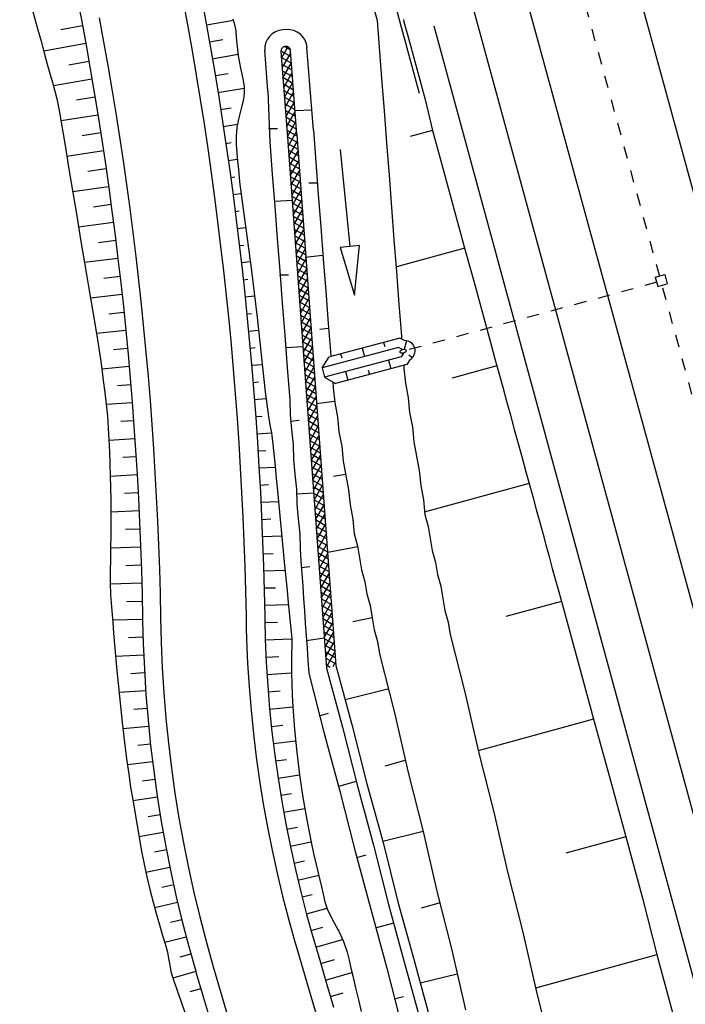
# Model space of a CAD drawing. Extents: x 447258 to 447844, y 441190 to 442763.
# Tile 41 of 123: x 447491 to 447518, y 441587 to 441627. Entities that reach past the tile are written whole.
import ezdxf

# ---------------------------------------------------------------- set-up
doc = ezdxf.new("R2010")
doc.units = 0
doc.header["$LTSCALE"] = 2
doc.header["$MEASUREMENT"] = 0
for name, pattern in [('ACAD_ISO03W100', [0.5, 0.25, -0.25]), ('ACAD_ISO10W100W', [0.5, 0.25, -0.25]), ('AUSGEZOGEN', [0])]:
    doc.linetypes.add(name, pattern=pattern)
doc.layers.get('0').update_dxf_attribs({"linetype": 'AUSGEZOGEN'})
for name, color, linetype in [('BOESCHG', 250, 'AUSGEZOGEN'), ('DB-Bahnachse', 7, 'CONTINUOUS'), ('DB-Boeschungen', 15, 'CONTINUOUS'), ('DB-Gleisachsen', 7, 'CONTINUOUS'), ('DB-GRABEN', 15, 'AUSGEZOGEN'), ('DB-Ingenieurbauwerke', 15, 'CONTINUOUS'), ('DB-LS-Wände', 15, 'CONTINUOUS'), ('DB-Wegboeschungen', 15, 'CONTINUOUS'), ('DB-Wege', 15, 'CONTINUOUS'), ('FBRTOP', 250, 'AUSGEZOGEN'), ('PFEILTOP', 200, 'AUSGEZOGEN')]:
    doc.layers.add(name, color=color, linetype=linetype)

# ---------------------------------------------------------------- blocks, each defined once
blk = doc.blocks.new('*X442')
at = {"color": 0, "linetype": 'ByBlock'}
for p, q in [((-3002769, 1065075), (-3002569, 1065275)), ((-3002342, 1064834), (-3002718, 1065210)), ((-3002633, 1064893), (-3002300, 1065226)), ((-3001947, 1064758), (-3002444, 1065254)), ((-3002368, 1064839), (-3002033, 1065174)), ((-3002102, 1064788), (-3001767, 1065123)), ((-3001553, 1064681), (-3002049, 1065178)), ((-3001835, 1064736), (-3001500, 1065071)), ((-3001158, 1064604), (-3001654, 1065101)), ((-3001569, 1064684), (-3001234, 1065019)), ((-3000763, 1064528), (-3001259, 1065024)), ((-3001302, 1064632), (-3000967, 1064967)), ((-3001036, 1064581), (-3000701, 1064916)), ((-3000368, 1064451), (-3000864, 1064947)), ((-3000769, 1064529), (-3000434, 1064864)), ((-3000503, 1064477), (-3000168, 1064812)), ((-2999973, 1064374), (-3000469, 1064871)), ((-3000236, 1064425), (-2999902, 1064760)), ((-2999578, 1064298), (-3000075, 1064794)), ((-2999970, 1064374), (-2999635, 1064709)), ((-2999704, 1064322), (-2999369, 1064657)), ((-2999183, 1064221), (-2999680, 1064717)), ((-2999437, 1064270), (-2999102, 1064605)), ((-2998787, 1064143), (-2999285, 1064641)), ((-2999171, 1064218), (-2998836, 1064553)), ((-2998905, 1064166), (-2998570, 1064501)), ((-2998391, 1064065), (-2998889, 1064563)), ((-2998639, 1064114), (-2998304, 1064448)), ((-2997996, 1063988), (-2998493, 1064485)), ((-2998373, 1064062), (-2998038, 1064396)), ((-2998107, 1064010), (-2997772, 1064344)), ((-2997600, 1063910), (-2998097, 1064408)), ((-2997841, 1063957), (-2997506, 1064292)), ((-2997204, 1063832), (-2997701, 1064330)), ((-2997575, 1063905), (-2997240, 1064240)), ((-2996808, 1063755), (-2997305, 1064252)), ((-2997309, 1063853), (-2996974, 1064187)), ((-2997043, 1063801), (-2996708, 1064135)), ((-2996412, 1063677), (-2996909, 1064175)), ((-2996777, 1063748), (-2996442, 1064083)), ((-2996016, 1063599), (-2996514, 1064097)), ((-2996511, 1063696), (-2996177, 1064031)), ((-2996245, 1063644), (-2995911, 1063978)), ((-2995620, 1063521), (-2996118, 1064019)), ((-2995979, 1063592), (-2995645, 1063926)), ((-2995224, 1063444), (-2995722, 1063941)), ((-2995713, 1063540), (-2995379, 1063874)), ((-2995447, 1063487), (-2995113, 1063822)), ((-2994828, 1063366), (-2995326, 1063864)), ((-2995181, 1063435), (-2994847, 1063770)), ((-2994432, 1063288), (-2994930, 1063786)), ((-2994915, 1063383), (-2994581, 1063717)), ((-2994649, 1063331), (-2994315, 1063665)), ((-2994036, 1063210), (-2994534, 1063708)), ((-2994383, 1063278), (-2994049, 1063613)), ((-2993640, 1063133), (-2994138, 1063630)), ((-2994117, 1063226), (-2993783, 1063561)), ((-2993851, 1063174), (-2993517, 1063508)), ((-2993244, 1063055), (-2993742, 1063553)), ((-2993585, 1063122), (-2993251, 1063456)), ((-2992848, 1062977), (-2993346, 1063475)), ((-2993319, 1063070), (-2992985, 1063404)), ((-2992452, 1062899), (-2992950, 1063397)), ((-2993053, 1063017), (-2992719, 1063352)), ((-2992787, 1062965), (-2992453, 1063300)), ((-2992056, 1062822), (-2992554, 1063319)), ((-2992521, 1062913), (-2992187, 1063247)), ((-2992255, 1062861), (-2991921, 1063195)), ((-2991661, 1062744), (-2992158, 1063242)), ((-2991989, 1062809), (-2991655, 1063143)), ((-2991265, 1062666), (-2991762, 1063164)), ((-2991723, 1062756), (-2991389, 1063091)), ((-2991457, 1062704), (-2991123, 1063038)), ((-2990869, 1062588), (-2991366, 1063086)), ((-2991191, 1062652), (-2990857, 1062986)), ((-2990473, 1062511), (-2990970, 1063008)), ((-2990925, 1062600), (-2990591, 1062934)), ((-2990659, 1062547), (-2990325, 1062882)), ((-2990077, 1062433), (-2990575, 1062931)), ((-2990393, 1062495), (-2990059, 1062830)), ((-2989681, 1062355), (-2990179, 1062853)), ((-2990127, 1062443), (-2989793, 1062777)), ((-2989861, 1062391), (-2989527, 1062725)), ((-2989285, 1062278), (-2989783, 1062775)), ((-2989595, 1062339), (-2989261, 1062673)), ((-2988889, 1062200), (-2989387, 1062698)), ((-2989329, 1062286), (-2988995, 1062621)), ((-2988493, 1062122), (-2988991, 1062620)), ((-2989064, 1062234), (-2988729, 1062568)), ((-2988798, 1062182), (-2988463, 1062516)), ((-2988097, 1062044), (-2988595, 1062542)), ((-2988532, 1062130), (-2988197, 1062464)), ((-2988266, 1062077), (-2987931, 1062412)), ((-2987701, 1061967), (-2988199, 1062464)), ((-2988000, 1062025), (-2987665, 1062360)), ((-2987305, 1061889), (-2987803, 1062387)), ((-2987734, 1061973), (-2987399, 1062307)), ((-2987468, 1061921), (-2987133, 1062255)), ((-2986909, 1061811), (-2987407, 1062309)), ((-2987202, 1061869), (-2986867, 1062203)), ((-2986513, 1061733), (-2987011, 1062231)), ((-2986936, 1061816), (-2986601, 1062151)), ((-2986670, 1061764), (-2986335, 1062098)), ((-2986117, 1061656), (-2986615, 1062153)), ((-2986404, 1061712), (-2986069, 1062046)), ((-2985722, 1061578), (-2986219, 1062076)), ((-2986138, 1061660), (-2985803, 1061994)), ((-2985872, 1061607), (-2985537, 1061942)), ((-2985326, 1061500), (-2985823, 1061998)), ((-2985606, 1061555), (-2985271, 1061890)), ((-2984930, 1061422), (-2985427, 1061920)), ((-2985340, 1061503), (-2985005, 1061837)), ((-2985074, 1061451), (-2984740, 1061785)), ((-2984534, 1061345), (-2985031, 1061842)), ((-2984808, 1061399), (-2984474, 1061733)), ((-2984138, 1061267), (-2984636, 1061765)), ((-2984542, 1061346), (-2984208, 1061681)), ((-2984276, 1061294), (-2983942, 1061628)), ((-2983742, 1061189), (-2984240, 1061687)), ((-2984010, 1061242), (-2983676, 1061576)), ((-2983346, 1061111), (-2983844, 1061609)), ((-2983744, 1061190), (-2983410, 1061524)), ((-2983478, 1061137), (-2983144, 1061472)), ((-2982950, 1061034), (-2983448, 1061531)), ((-2983212, 1061085), (-2982878, 1061420)), ((-2982554, 1060956), (-2983052, 1061454)), ((-2982158, 1060878), (-2982656, 1061376)), ((-2982946, 1061033), (-2982612, 1061367)), ((-2982680, 1060981), (-2982346, 1061315)), ((-2982414, 1060929), (-2982080, 1061263)), ((-2981762, 1060801), (-2982260, 1061298)), ((-2982148, 1060876), (-2981814, 1061211)), ((-2981882, 1060824), (-2981548, 1061158)), ((-2981366, 1060723), (-2981864, 1061221)), ((-2981616, 1060772), (-2981282, 1061106)), ((-2980970, 1060645), (-2981468, 1061143)), ((-2981350, 1060720), (-2981016, 1061054)), ((-2981084, 1060667), (-2980750, 1061002)), ((-2980574, 1060567), (-2981072, 1061065)), ((-2980178, 1060490), (-2980676, 1060987)), ((-2980818, 1060615), (-2980484, 1060950)), ((-2980552, 1060563), (-2980218, 1060897)), ((-2980286, 1060511), (-2979952, 1060845)), ((-2979782, 1060412), (-2980280, 1060910)), ((-2980020, 1060459), (-2979686, 1060793)), ((-2979387, 1060334), (-2979884, 1060832)), ((-2979754, 1060406), (-2979420, 1060741)), ((-2978991, 1060256), (-2979488, 1060754)), ((-2979488, 1060354), (-2979154, 1060688)), ((-2979222, 1060302), (-2978888, 1060636)), ((-2978595, 1060179), (-2979092, 1060676)), ((-2978956, 1060250), (-2978622, 1060584)), ((-2978199, 1060101), (-2978696, 1060599)), ((-2978690, 1060197), (-2978356, 1060532)), ((-2978424, 1060145), (-2978090, 1060480)), ((-2977803, 1060023), (-2978301, 1060521)), ((-2978158, 1060093), (-2977824, 1060427)), ((-2977759, 1060297), (-2977905, 1060443)), ((-2977892, 1060041), (-2977759, 1060175))]:
    blk.add_line(p, q, dxfattribs=at)

msp = doc.modelspace()

# ---------------------------------------------------------------- hatches: boundary and pattern name
at = {"layer": 'PFEILTOP'}
h = msp.add_hatch(dxfattribs=at)
h.set_pattern_fill('_USER', color=256, scale=1.5, angle=45, style=0, pattern_type=0)
h.set_pattern_definition([(329.237, (447424.7137, 441994.7568), (0.7672323, 1.2889355), [])])
edge = h.paths.add_edge_path()
edge.add_line((447554.689, 441513.768), (447547.504, 441545.104))
edge.add_line((447547.504, 441545.104), (447537.107, 441587.415))
edge.add_line((447537.107, 441587.415), (447530.255, 441607.806))
edge.add_line((447530.255, 441607.806), (447521.935, 441632.16))
edge.add_line((447521.935, 441632.16), (447521.172, 441636.995))
edge.add_line((447521.172, 441636.995), (447519.605, 441643.372))
edge.add_line((447519.605, 441643.372), (447515.335, 441649.099))
edge.add_line((447515.335, 441649.099), (447507.515, 441678.184))
edge.add_line((447507.515, 441678.184), (447498.583, 441711.54))
edge.add_line((447498.583, 441711.54), (447488.289, 441750.317))
edge.add_line((447488.289, 441750.317), (447482.131, 441773.305))
edge.add_line((447482.131, 441773.305), (447471.266, 441814.433))
edge.add_line((447471.266, 441814.433), (447463.339, 441844.985))
edge.add_line((447463.339, 441844.985), (447457.856, 441865.942))
edge.add_line((447457.856, 441865.942), (447449.55, 441897.966))
edge.add_line((447449.55, 441897.966), (447433.166, 441961.446))
edge.add_line((447433.166, 441961.446), (447421.147, 442008.815))
edge.add_line((447421.147, 442008.815), (447419.891, 442013.788))
edge.add_line((447553.909, 441513.59), (447546.726, 441544.92))
edge.add_line((447546.726, 441544.92), (447536.339, 441587.191))
edge.add_line((447536.339, 441587.191), (447529.497, 441607.55))
edge.add_line((447529.497, 441607.55), (447521.155, 441631.966))
edge.add_line((447521.155, 441631.966), (447520.388, 441636.837))
edge.add_line((447520.388, 441636.837), (447518.867, 441643.024))
edge.add_line((447518.867, 441643.024), (447514.603, 441648.743))
edge.add_line((447514.603, 441648.743), (447506.743, 441677.976))
edge.add_line((447506.743, 441677.976), (447497.811, 441711.334))
edge.add_line((447497.811, 441711.334), (447487.517, 441750.111))
edge.add_line((447487.517, 441750.111), (447481.357, 441773.099))
edge.add_line((447481.357, 441773.099), (447470.492, 441814.231))
edge.add_line((447470.492, 441814.231), (447462.565, 441844.783))
edge.add_line((447462.565, 441844.783), (447457.082, 441865.74))
edge.add_line((447457.082, 441865.74), (447448.776, 441897.766))
edge.add_line((447448.776, 441897.766), (447432.39, 441961.248))
edge.add_line((447432.39, 441961.248), (447420.371, 442008.619))
edge.add_line((447420.371, 442008.619), (447419.067, 442013.783))

# ---------------------------------------------------------------- linework, layer by layer
at = {"layer": 'BOESCHG'}
for points in [[(447490.874, 441774.634, 0.000732), (447503.191, 441735.269, 0.001058), (447504.239, 441731.961, 0.000049), (447527.037, 441660.553, 0.012987), (447548.526, 441598.847, 0.008782), (447584.24, 441509.076)], [(447505.968, 441733.072, 0.000005), (447506.375, 441731.761, 0.000001), (447528.372, 441660.974, 0.018969), (447550.06, 441599.512, 0.012778), (447587.97, 441510.52)]]:
    msp.add_lwpolyline(points, format="xyb", dxfattribs=at)
at = {"layer": 'DB-Bahnachse', "linetype": 'ACAD_ISO10W100W'}
msp.add_line((447520.446, 441603.042), (447507.419, 441650.632), dxfattribs=at)
at = {"layer": 'DB-Boeschungen', "linetype": 'Continuous'}
for p, q in [((447504.791, 441628.434), (447505.176, 441627.026)), ((447505.176, 441627.026), (447505.36, 441624.65)), ((447506.253, 441627.071), (447506.279, 441626.975)), ((447506.279, 441626.975), (447506.305, 441626.878)), ((447506.305, 441626.878), (447506.332, 441626.782)), ((447506.332, 441626.782), (447506.358, 441626.685)), ((447506.358, 441626.685), (447506.385, 441626.589)), ((447506.385, 441626.589), (447506.411, 441626.492)), ((447506.411, 441626.492), (447506.437, 441626.396)), ((447506.437, 441626.396), (447506.464, 441626.299)), ((447506.464, 441626.299), (447506.807, 441625.046)), ((447506.807, 441625.046), (447507.15, 441623.792)), ((447505.36, 441624.65), (447505.462, 441623.33)), ((447507.15, 441623.792), (447507.445, 441622.525)), ((447505.462, 441623.33), (447505.564, 441622.01)), ((447507.445, 441622.525), (447506.528, 441622.274)), ((447507.445, 441622.525), (447507.788, 441621.271)), ((447505.564, 441622.01), (447505.666, 441620.69)), ((447507.788, 441621.271), (447508.131, 441620.017)), ((447505.666, 441620.69), (447505.768, 441619.37)), ((447508.131, 441620.017), (447508.474, 441618.763)), ((447505.768, 441619.37), (447505.87, 441618.05)), ((447508.474, 441618.763), (447508.817, 441617.509)), ((447505.87, 441618.05), (447505.972, 441616.73)), ((447508.764, 441617.702), (447505.967, 441616.936)), ((447508.817, 441617.509), (447509.16, 441616.255)), ((447505.972, 441616.73), (447506.074, 441615.411)), ((447509.16, 441616.255), (447509.503, 441615.001)), ((447506.074, 441615.411), (447506.175, 441614.091)), ((447509.503, 441615.001), (447509.846, 441613.747)), ((447506.175, 441614.091), (447506.184, 441613.977)), ((447509.846, 441613.747), (447510.005, 441613.168)), ((447510.005, 441613.168), (447510.163, 441612.59)), ((447506.267, 441612.903), (447506.277, 441612.771)), ((447506.277, 441612.771), (447506.339, 441612.166)), ((447510.084, 441612.879), (447508.251, 441612.378)), ((447510.163, 441612.59), (447510.321, 441612.011)), ((447506.339, 441612.166), (447506.449, 441611.574)), ((447510.321, 441612.011), (447510.48, 441611.432)), ((447506.449, 441611.574), (447506.511, 441610.969)), ((447510.48, 441611.432), (447510.638, 441610.854)), ((447506.511, 441610.969), (447506.621, 441610.377)), ((447510.638, 441610.854), (447510.796, 441610.275)), ((447506.621, 441610.377), (447506.683, 441609.772)), ((447510.796, 441610.275), (447510.955, 441609.696)), ((447506.683, 441609.772), (447506.793, 441609.18)), ((447510.955, 441609.696), (447511.113, 441609.117)), ((447506.793, 441609.18), (447506.904, 441608.588)), ((447511.113, 441609.117), (447511.271, 441608.539)), ((447506.904, 441608.588), (447506.965, 441607.983)), ((447511.271, 441608.539), (447511.43, 441607.96)), ((447506.965, 441607.983), (447507.076, 441607.391)), ((447511.403, 441608.056), (447507.111, 441606.882)), ((447511.43, 441607.96), (447511.562, 441607.478)), ((447507.076, 441607.391), (447507.137, 441606.786)), ((447511.562, 441607.478), (447511.694, 441606.995)), ((447511.694, 441606.995), (447511.826, 441606.513)), ((447507.137, 441606.786), (447507.269, 441606.303)), ((447507.269, 441606.303), (447507.353, 441605.808)), ((447511.826, 441606.513), (447511.958, 441606.031)), ((447507.353, 441605.808), (447507.437, 441605.312)), ((447511.958, 441606.031), (447512.089, 441605.549)), ((447512.089, 441605.549), (447512.221, 441605.066)), ((447507.437, 441605.312), (447507.569, 441604.83)), ((447512.221, 441605.066), (447512.353, 441604.584)), ((447507.569, 441604.83), (447507.653, 441604.335)), ((447512.353, 441604.584), (447512.485, 441604.102)), ((447507.653, 441604.335), (447507.784, 441603.852)), ((447507.784, 441603.852), (447507.868, 441603.357)), ((447512.485, 441604.102), (447512.617, 441603.619)), ((447507.868, 441603.357), (447507.952, 441602.861)), ((447512.617, 441603.619), (447512.749, 441603.137)), ((447512.723, 441603.234), (447510.456, 441602.613)), ((447512.749, 441603.137), (447513.409, 441600.726)), ((447507.952, 441602.861), (447508.084, 441602.379)), ((447508.084, 441602.379), (447508.168, 441601.884)), ((447508.168, 441601.884), (447508.779, 441599.459)), ((447513.409, 441600.726), (447514.069, 441598.314)), ((447508.779, 441599.459), (447509.342, 441597.021)), ((447514.042, 441598.411), (447509.316, 441597.118)), ((447514.069, 441598.314), (447514.729, 441595.903)), ((447509.342, 441597.021), (447509.954, 441594.597)), ((447514.729, 441595.903), (447515.388, 441593.492)), ((447509.954, 441594.597), (447510.517, 441592.159)), ((447515.362, 441593.588), (447512.902, 441592.915)), ((447515.388, 441593.492), (447516.048, 441591.08)), ((447510.517, 441592.159), (447511.129, 441589.734)), ((447516.048, 441591.08), (447516.66, 441588.656)), ((447511.129, 441589.734), (447511.692, 441587.297)), ((447516.633, 441588.752), (447511.666, 441587.393)), ((447516.66, 441588.656), (447517.319, 441586.244)), ((447511.692, 441587.297), (447512.304, 441584.872))]:
    msp.add_line(p, q, dxfattribs=at)
at = {"layer": 'DB-Gleisachsen', "linetype": 'Continuous'}
for p, q in [((447522.616, 441603.635), (447514.735, 441632.38)), ((447518.275, 441602.449), (447510.395, 441631.192))]:
    msp.add_line(p, q, dxfattribs=at)
at = {"layer": 'DB-GRABEN', "linetype": 'Continuous'}
for p, q in [((447501.454, 441626.65), (447501.315, 441626.639)), ((447502.568, 441622.538), (447502.308, 441625.914)), ((447500.699, 441624.144), (447500.577, 441625.809)), ((447501.243, 441625.751), (447501.507, 441622.248)), ((447501.893, 441622.353), (447501.634, 441625.781)), ((447500.699, 441624.144), (447500.784, 441622.05)), ((447502.502, 441623.349), (447501.835, 441623.322)), ((447500.735, 441622.607), (447501.099, 441622.603)), ((447501.893, 441622.353), (447503.49, 441600.604)), ((447502.568, 441622.538), (447502.67, 441621.218)), ((447500.784, 441622.05), (447500.886, 441620.73)), ((447501.507, 441622.248), (447503.104, 441600.498)), ((447503.669, 441621.746), (447504.06, 441617.765)), ((447502.67, 441621.218), (447502.772, 441619.898)), ((447500.886, 441620.73), (447500.988, 441619.41)), ((447502.75, 441620.359), (447502.386, 441620.363)), ((447502.772, 441619.898), (447502.874, 441618.578)), ((447501.698, 441619.656), (447500.983, 441619.616)), ((447500.988, 441619.41), (447501.09, 441618.09)), ((447502.874, 441618.578), (447502.976, 441617.259)), ((447501.09, 441618.09), (447501.192, 441616.77)), ((447504.06, 441617.765), (447503.662, 441617.726)), ((447503.662, 441617.726), (447504.256, 441615.775)), ((447504.458, 441617.805), (447504.06, 441617.765)), ((447504.256, 441615.775), (447504.458, 441617.805)), ((447502.936, 441617.403), (447502.235, 441617.315)), ((447502.976, 441617.259), (447503.078, 441615.939)), ((447501.192, 441616.77), (447501.294, 441615.45)), ((447501.183, 441616.612), (447501.547, 441616.608)), ((447503.078, 441615.939), (447503.18, 441614.619)), ((447501.294, 441615.45), (447501.395, 441614.131)), ((447503.18, 441614.619), (447503.282, 441613.299)), ((447503.184, 441614.413), (447502.834, 441614.369)), ((447501.395, 441614.131), (447501.497, 441612.811)), ((447506.104, 441614.019), (447503.227, 441613.256)), ((447505.441, 441613.843), (447505.489, 441613.669)), ((447506.301, 441613.915), (447506.104, 441614.019)), ((447506.387, 441613.905), (447506.283, 441613.557)), ((447502.146, 441613.662), (447501.431, 441613.622)), ((447506.061, 441613.635), (447502.925, 441612.804)), ((447504.566, 441613.611), (447504.661, 441613.264)), ((447506.224, 441613.549), (447506.061, 441613.635)), ((447502.925, 441612.804), (447503.222, 441613.255)), ((447506.166, 441613.249), (447503.031, 441612.418)), ((447503.282, 441613.299), (447503.284, 441613.271)), ((447503.681, 441613.377), (447503.729, 441613.203)), ((447505.642, 441613.11), (447505.737, 441612.763)), ((447506.264, 441613.404), (447506.166, 441613.249)), ((447506.515, 441613.127), (447506.396, 441612.937)), ((447506.476, 441613.327), (447506.625, 441613.223)), ((447501.497, 441612.811), (447501.599, 441611.491)), ((447502.925, 441612.804), (447503.031, 441612.418)), ((447506.396, 441612.937), (447503.474, 441612.163)), ((447503.882, 441612.643), (447503.977, 441612.296)), ((447504.814, 441612.704), (447504.862, 441612.531)), ((447503.031, 441612.418), (447503.474, 441612.163)), ((447503.365, 441612.226), (447503.384, 441611.979)), ((447503.384, 441611.979), (447503.446, 441611.374)), ((447501.599, 441611.491), (447501.613, 441610.872)), ((447503.432, 441611.422), (447502.683, 441611.321)), ((447503.446, 441611.374), (447503.556, 441610.782)), ((447501.613, 441610.872), (447501.675, 441610.267)), ((447501.631, 441610.618), (447501.982, 441610.662)), ((447503.556, 441610.782), (447503.618, 441610.177)), ((447501.675, 441610.267), (447501.737, 441609.662)), ((447503.618, 441610.177), (447503.728, 441609.585)), ((447501.737, 441609.662), (447501.75, 441609.044)), ((447503.728, 441609.585), (447503.79, 441608.98)), ((447501.75, 441609.044), (447501.812, 441608.439)), ((447503.79, 441608.98), (447503.9, 441608.388)), ((447501.812, 441608.439), (447501.874, 441607.834)), ((447503.887, 441608.436), (447503.391, 441608.352)), ((447503.9, 441608.388), (447504.01, 441607.796)), ((447501.874, 441607.834), (447501.888, 441607.215)), ((447504.01, 441607.796), (447504.072, 441607.191)), ((447502.594, 441607.668), (447501.879, 441607.628)), ((447501.888, 441607.215), (447501.95, 441606.61)), ((447504.072, 441607.191), (447504.182, 441606.599)), ((447501.95, 441606.61), (447502.012, 441606.005)), ((447504.182, 441606.599), (447504.244, 441605.994)), ((447502.012, 441606.005), (447502.025, 441605.387)), ((447504.244, 441605.994), (447504.376, 441605.512)), ((447502.025, 441605.387), (447502.061, 441604.878)), ((447504.389, 441605.463), (447503.157, 441605.23)), ((447504.376, 441605.512), (447504.46, 441605.016)), ((447504.46, 441605.016), (447504.543, 441604.521)), ((447502.061, 441604.878), (447502.096, 441604.369)), ((447502.079, 441604.624), (447502.429, 441604.668)), ((447502.096, 441604.369), (447502.132, 441603.861)), ((447504.543, 441604.521), (447504.675, 441604.038)), ((447502.132, 441603.861), (447502.167, 441603.352)), ((447504.675, 441604.038), (447504.759, 441603.543)), ((447502.167, 441603.352), (447502.203, 441602.843)), ((447504.759, 441603.543), (447504.891, 441603.061)), ((447504.891, 441603.061), (447504.975, 441602.565)), ((447502.203, 441602.843), (447502.238, 441602.335)), ((447504.975, 441602.565), (447504.19, 441602.402)), ((447504.975, 441602.565), (447505.058, 441602.07)), ((447502.238, 441602.335), (447502.274, 441601.826)), ((447502.274, 441601.826), (447502.309, 441601.317)), ((447503.028, 441601.722), (447502.278, 441601.62)), ((447505.058, 441602.07), (447505.19, 441601.587)), ((447502.309, 441601.317), (447502.345, 441600.809)), ((447505.19, 441601.587), (447505.274, 441601.092)), ((447505.274, 441601.092), (447505.886, 441598.667)), ((447502.345, 441600.809), (447502.38, 441600.3)), ((447503.49, 441600.604), (447504.149, 441598.192)), ((447502.38, 441600.3), (447502.992, 441597.876)), ((447503.104, 441600.498), (447503.764, 441598.087)), ((447505.622, 441599.632), (447503.872, 441599.205)), ((447502.807, 441598.551), (447503.193, 441598.656)), ((447505.886, 441598.667), (447506.449, 441596.23)), ((447503.764, 441598.087), (447504.375, 441595.662)), ((447504.149, 441598.192), (447504.761, 441595.768)), ((447502.992, 441597.876), (447503.652, 441595.464)), ((447506.317, 441596.712), (447505.497, 441596.487)), ((447506.449, 441596.23), (447507.06, 441593.805)), ((447504.322, 441595.855), (447503.599, 441595.657)), ((447504.761, 441595.768), (447505.421, 441593.356)), ((447503.652, 441595.464), (447504.263, 441593.04)), ((447504.375, 441595.662), (447505.035, 441593.251)), ((447507.06, 441593.805), (447505.407, 441593.405)), ((447507.06, 441593.805), (447507.624, 441591.367)), ((447505.035, 441593.251), (447505.646, 441590.826)), ((447505.421, 441593.356), (447506.032, 441590.932)), ((447504.263, 441593.04), (447504.923, 441590.628)), ((447504.342, 441592.75), (447504.728, 441592.856)), ((447507.624, 441591.367), (447508.235, 441588.943)), ((447505.646, 441590.826), (447506.306, 441588.415)), ((447506.032, 441590.932), (447506.692, 441588.52)), ((447507.756, 441590.885), (447506.984, 441590.674)), ((447504.923, 441590.628), (447505.583, 441588.217)), ((447505.858, 441590.055), (447505.134, 441589.857)), ((447508.235, 441588.943), (447508.799, 441586.505)), ((447506.306, 441588.415), (447506.966, 441586.003)), ((447506.692, 441588.52), (447507.352, 441586.109)), ((447505.583, 441588.217), (447506.194, 441585.792)), ((447508.451, 441587.965), (447506.943, 441587.604)), ((447505.878, 441586.95), (447506.263, 441587.055))]:
    msp.add_line(p, q, dxfattribs=at)
for centre, major_axis, ratio, start_param, end_param in [((447501.376, 441625.842), (-0.566, 0.566), 1, -0.708332, 0.825667), ((447501.516, 441625.852), (-0.566, 0.566), 1, 4.004078, 5.574854), ((447501.442, 441625.766), (-0.141, 0.141), 1, -0.708332, 0.862485), ((447501.435, 441625.766), (-0.141, 0.141), 1, 4.004078, 5.574854), ((447506.244, 441613.477), (0.477, 0.131), 0.878803, -1.223517, 1.219229)]:
    msp.add_ellipse(centre, major_axis=major_axis, ratio=ratio, start_param=start_param, end_param=end_param, dxfattribs=at)
at = {"layer": 'DB-Ingenieurbauwerke', "linetype": 'Continuous'}
for p, q in [((447505.987, 441638.951), (447532.664, 441541.227)), ((447516.569, 441616.517), (447516.955, 441616.623)), ((447516.569, 441616.517), (447516.676, 441616.131)), ((447516.676, 441616.131), (447517.061, 441616.238)), ((447516.955, 441616.623), (447517.061, 441616.238))]:
    msp.add_line(p, q, dxfattribs=at)
at = {"layer": 'DB-Ingenieurbauwerke', "linetype": 'ACAD_ISO03W100'}
msp.add_line((447516.629, 441616.302), (447506.375, 441613.51), dxfattribs=at)
at = {"layer": 'DB-Ingenieurbauwerke', "linetype": 'Continuous'}
msp.add_ellipse((447506.244, 441613.477), major_axis=(0.13, 0.035), ratio=0.555556, dxfattribs=at)
at = {"layer": 'DB-LS-Wände', "linetype": 'Continuous'}
for p, q in [((447502.963, 441638.517), (447506.904, 441624.044)), ((447507.501, 441626.799), (447522.746, 441570.802))]:
    msp.add_line(p, q, dxfattribs=at)
at = {"layer": 'DB-Wegboeschungen', "linetype": 'Continuous'}
for p, q in [((447492.898, 441627.945), (447493.082, 441626.979)), ((447491.029, 441627.582), (447491.287, 441626.643)), ((447497.997, 441627.899), (447498.18, 441626.899)), ((447493.113, 441626.808), (447492.223, 441626.642)), ((447493.082, 441626.979), (447493.26, 441626.012)), ((447498.18, 441626.899), (447498.357, 441625.898)), ((447498.191, 441626.842), (447499.293, 441627.043)), ((447499.275, 441627.097), (447499.346, 441626.856)), ((447499.346, 441626.856), (447499.388, 441626.603)), ((447491.287, 441626.643), (447491.417, 441626.173)), ((447499.388, 441626.603), (447499.412, 441626.344)), ((447499.412, 441626.344), (447499.432, 441626.085)), ((447491.417, 441626.173), (447491.546, 441625.703)), ((447493.248, 441626.077), (447491.529, 441625.766)), ((447493.26, 441626.012), (447493.431, 441625.044)), ((447498.313, 441626.15), (447498.863, 441626.248)), ((447499.432, 441626.085), (447499.493, 441625.576)), ((447491.546, 441625.703), (447491.674, 441625.232)), ((447498.357, 441625.898), (447498.528, 441624.896)), ((447498.432, 441625.459), (447499.484, 441625.642)), ((447499.493, 441625.576), (447499.587, 441625.073)), ((447491.674, 441625.232), (447491.806, 441624.762)), ((447493.377, 441625.347), (447492.55, 441625.201)), ((447491.806, 441624.762), (447491.898, 441624.449)), ((447493.431, 441625.044), (447493.596, 441624.074)), ((447498.528, 441624.896), (447498.692, 441623.893)), ((447498.549, 441624.766), (447499.082, 441624.857)), ((447499.587, 441625.073), (447499.644, 441624.82)), ((447499.644, 441624.82), (447499.696, 441624.566)), ((447491.898, 441624.449), (447491.987, 441624.135)), ((447493.504, 441624.615), (447491.927, 441624.346)), ((447499.696, 441624.566), (447499.732, 441624.312)), ((447499.732, 441624.312), (447499.738, 441624.06)), ((447491.987, 441624.135), (447492.068, 441623.82)), ((447493.596, 441624.074), (447493.754, 441623.104)), ((447498.662, 441624.073), (447499.736, 441624.251)), ((447498.692, 441623.893), (447498.849, 441622.888)), ((447499.738, 441624.06), (447499.705, 441623.791)), ((447492.068, 441623.82), (447492.165, 441623.343)), ((447493.627, 441623.884), (447492.868, 441623.757)), ((447499.642, 441623.524), (447499.568, 441623.257)), ((447499.705, 441623.791), (447499.642, 441623.524)), ((447492.165, 441623.343), (447492.247, 441622.863)), ((447493.747, 441623.15), (447492.239, 441622.909)), ((447493.754, 441623.104), (447493.906, 441622.132)), ((447498.772, 441623.38), (447499.206, 441623.45)), ((447499.568, 441623.257), (447499.499, 441622.988)), ((447492.247, 441622.863), (447492.403, 441621.902)), ((447498.849, 441622.888), (447498.999, 441621.883)), ((447498.879, 441622.685), (447499.46, 441622.776)), ((447499.499, 441622.988), (447499.44, 441622.642)), ((447493.861, 441622.418), (447493.109, 441622.301)), ((447499.414, 441622.293), (447499.413, 441621.943)), ((447499.44, 441622.642), (447499.414, 441622.293)), ((447492.403, 441621.902), (447492.56, 441620.942)), ((447493.906, 441622.132), (447494.052, 441621.16)), ((447498.983, 441621.99), (447499.197, 441622.022)), ((447498.999, 441621.883), (447499.143, 441620.876)), ((447499.413, 441621.943), (447499.431, 441621.603)), ((447493.973, 441621.683), (447492.475, 441621.46)), ((447499.431, 441621.603), (447499.461, 441621.264)), ((447494.052, 441621.16), (447494.191, 441620.186)), ((447499.083, 441621.294), (447499.453, 441621.348)), ((447499.461, 441621.264), (447499.497, 441620.926)), ((447492.56, 441620.942), (447492.718, 441619.981)), ((447494.082, 441620.95), (447493.338, 441620.842)), ((447499.143, 441620.876), (447499.28, 441619.869)), ((447499.497, 441620.926), (447499.551, 441620.419)), ((447499.181, 441620.597), (447499.354, 441620.621)), ((447499.551, 441620.419), (447499.61, 441619.913)), ((447494.186, 441620.217), (447492.714, 441620.009)), ((447492.718, 441619.981), (447492.878, 441619.02)), ((447494.191, 441620.186), (447494.323, 441619.212)), ((447499.276, 441619.899), (447499.606, 441619.945)), ((447499.28, 441619.869), (447499.41, 441618.861)), ((447499.61, 441619.913), (447499.677, 441619.408)), ((447494.286, 441619.483), (447493.56, 441619.383)), ((447494.323, 441619.212), (447494.449, 441618.237)), ((447499.366, 441619.202), (447499.533, 441619.224)), ((447499.677, 441619.408), (447499.748, 441618.903)), ((447492.878, 441619.02), (447493.039, 441618.059)), ((447494.383, 441618.746), (447492.955, 441618.56)), ((447499.41, 441618.861), (447499.533, 441617.851)), ((447499.748, 441618.903), (447499.885, 441617.893)), ((447499.454, 441618.504), (447499.797, 441618.547)), ((447493.039, 441618.059), (447493.199, 441617.098)), ((447494.477, 441618.008), (447493.776, 441617.922)), ((447494.449, 441618.237), (447494.568, 441617.261)), ((447499.533, 441617.851), (447499.65, 441616.842)), ((447499.885, 441617.893), (447500.016, 441616.883)), ((447499.539, 441617.805), (447499.715, 441617.826)), ((447494.567, 441617.273), (447493.197, 441617.11)), ((447493.199, 441617.098), (447493.28, 441616.617)), ((447494.568, 441617.261), (447494.681, 441616.284)), ((447499.62, 441617.107), (447499.982, 441617.148)), ((447499.65, 441616.842), (447499.76, 441615.831)), ((447500.016, 441616.883), (447500.142, 441615.871)), ((447493.28, 441616.617), (447493.361, 441616.136)), ((447494.652, 441616.537), (447493.985, 441616.461)), ((447494.681, 441616.284), (447494.788, 441615.306)), ((447499.697, 441616.408), (447499.884, 441616.428)), ((447493.361, 441616.136), (447493.444, 441615.654)), ((447499.76, 441615.831), (447499.864, 441614.819)), ((447500.142, 441615.871), (447500.262, 441614.859)), ((447494.734, 441615.801), (447493.444, 441615.658)), ((447493.444, 441615.654), (447493.528, 441615.173)), ((447499.773, 441615.708), (447500.157, 441615.747)), ((447493.528, 441615.173), (447493.688, 441614.209)), ((447494.813, 441615.062), (447494.191, 441614.998)), ((447494.788, 441615.306), (447494.888, 441614.328)), ((447499.844, 441615.007), (447500.042, 441615.027)), ((447499.864, 441614.819), (447499.96, 441613.807)), ((447500.262, 441614.859), (447500.376, 441613.846)), ((447494.888, 441614.325), (447493.688, 441614.206)), ((447494.888, 441614.328), (447494.981, 441613.349)), ((447499.912, 441614.307), (447500.32, 441614.346)), ((447493.688, 441614.209), (447493.834, 441613.244)), ((447500.376, 441613.846), (447500.431, 441613.339)), ((447494.959, 441613.586), (447494.379, 441613.533)), ((447499.96, 441613.807), (447500.05, 441612.795)), ((447499.978, 441613.607), (447500.188, 441613.626)), ((447493.834, 441613.244), (447493.902, 441612.76)), ((447494.981, 441613.349), (447495.068, 441612.37)), ((447500.431, 441613.339), (447500.484, 441612.832)), ((447493.902, 441612.76), (447493.968, 441612.276)), ((447495.026, 441612.848), (447493.903, 441612.751)), ((447500.04, 441612.907), (447500.473, 441612.942)), ((447500.05, 441612.795), (447500.133, 441611.781)), ((447500.484, 441612.832), (447500.535, 441612.324)), ((447493.968, 441612.276), (447494.032, 441611.791)), ((447495.068, 441612.37), (447495.148, 441611.39)), ((447500.098, 441612.204), (447500.321, 441612.223)), ((447500.535, 441612.324), (447500.59, 441611.817)), ((447495.089, 441612.108), (447494.545, 441612.066)), ((447500.59, 441611.817), (447500.735, 441610.805)), ((447494.032, 441611.791), (447494.09, 441611.306)), ((447500.133, 441611.781), (447500.209, 441610.768)), ((447500.154, 441611.502), (447500.626, 441611.541)), ((447494.09, 441611.306), (447494.136, 441610.82)), ((447495.15, 441611.37), (447494.091, 441611.292)), ((447495.148, 441611.39), (447495.222, 441610.409)), ((447494.136, 441610.82), (447494.172, 441610.333)), ((447495.205, 441610.632), (447494.681, 441610.595)), ((447500.207, 441610.801), (447500.468, 441610.821)), ((447500.209, 441610.768), (447500.279, 441609.753)), ((447500.735, 441610.805), (447500.793, 441610.469)), ((447494.172, 441610.333), (447494.199, 441609.846)), ((447495.222, 441610.409), (447495.289, 441609.428)), ((447500.793, 441610.469), (447500.85, 441610.132)), ((447494.199, 441609.846), (447494.22, 441609.358)), ((447495.257, 441609.893), (447494.2, 441609.825)), ((447500.255, 441610.099), (447500.848, 441610.142)), ((447500.85, 441610.132), (447500.9, 441609.794)), ((447500.9, 441609.794), (447500.956, 441609.286)), ((447495.289, 441609.428), (447495.35, 441608.447)), ((447500.279, 441609.753), (447500.342, 441608.739)), ((447500.301, 441609.4), (447500.621, 441609.419)), ((447494.22, 441609.358), (447494.253, 441608.382)), ((447495.306, 441609.155), (447494.768, 441609.122)), ((447500.956, 441609.286), (447501.001, 441608.777)), ((447500.342, 441608.739), (447500.398, 441607.723)), ((447500.344, 441608.698), (447501.005, 441608.735)), ((447501.001, 441608.777), (447501.049, 441608.268)), ((447494.253, 441608.382), (447494.273, 441607.406)), ((447495.352, 441608.416), (447494.254, 441608.354)), ((447495.35, 441608.447), (447495.404, 441607.465)), ((447501.049, 441608.268), (447501.098, 441607.76)), ((447500.382, 441607.996), (447500.727, 441608.014)), ((447494.273, 441607.406), (447494.278, 441606.43)), ((447495.393, 441607.676), (447494.831, 441607.647)), ((447495.404, 441607.465), (447495.452, 441606.482)), ((447500.398, 441607.723), (447500.447, 441606.708)), ((447501.098, 441607.76), (447501.196, 441606.742)), ((447500.418, 441607.295), (447501.14, 441607.327)), ((447495.43, 441606.937), (447494.277, 441606.882)), ((447500.447, 441606.708), (447500.489, 441605.692)), ((447500.452, 441606.593), (447500.829, 441606.608)), ((447501.196, 441606.742), (447501.294, 441605.723)), ((447494.278, 441606.43), (447494.276, 441605.941)), ((447495.464, 441606.194), (447494.871, 441606.171)), ((447495.452, 441606.482), (447495.493, 441605.5)), ((447494.276, 441605.941), (447494.269, 441605.453)), ((447500.481, 441605.891), (447501.275, 441605.918)), ((447494.269, 441605.453), (447494.257, 441604.965)), ((447495.495, 441605.455), (447494.268, 441605.412)), ((447495.493, 441605.5), (447495.527, 441604.517)), ((447500.489, 441605.692), (447500.525, 441604.676)), ((447501.294, 441605.723), (447501.393, 441604.704)), ((447494.257, 441604.965), (447494.246, 441604.477)), ((447500.508, 441605.187), (447500.925, 441605.201)), ((447495.521, 441604.714), (447494.885, 441604.695)), ((447500.525, 441604.676), (447500.554, 441603.66)), ((447501.393, 441604.704), (447501.492, 441603.683)), ((447494.246, 441604.477), (447494.244, 441603.989)), ((447495.527, 441604.517), (447495.555, 441603.534)), ((447500.531, 441604.485), (447501.411, 441604.511)), ((447494.244, 441603.989), (447494.26, 441603.502)), ((447495.544, 441603.974), (447494.245, 441603.939)), ((447500.551, 441603.782), (447501.015, 441603.794)), ((447494.26, 441603.502), (447494.285, 441603.177)), ((447495.555, 441603.534), (447495.577, 441602.551)), ((447500.554, 441603.66), (447500.576, 441602.643)), ((447501.492, 441603.683), (447501.542, 441603.173)), ((447494.285, 441603.177), (447494.315, 441602.853)), ((447495.563, 441603.234), (447494.923, 441603.219)), ((447500.567, 441603.08), (447501.549, 441603.101)), ((447501.542, 441603.173), (447501.592, 441602.662)), ((447494.315, 441602.853), (447494.345, 441602.529)), ((447494.345, 441602.529), (447494.357, 441602.381)), ((447495.577, 441602.551), (447495.579, 441602.403)), ((447500.576, 441602.643), (447500.579, 441602.49)), ((447501.592, 441602.662), (447501.607, 441602.508)), ((447495.578, 441602.496), (447494.35, 441602.467)), ((447494.357, 441602.381), (447494.391, 441601.927)), ((447495.579, 441602.403), (447495.602, 441601.513)), ((447500.579, 441602.49), (447500.599, 441601.682)), ((447500.581, 441602.373), (447501.1, 441602.387)), ((447501.607, 441602.508), (447501.636, 441602.245)), ((447501.636, 441602.245), (447501.663, 441601.982)), ((447494.391, 441601.927), (447494.425, 441601.473)), ((447495.595, 441601.763), (447495, 441601.744)), ((447501.663, 441601.982), (447501.682, 441601.719)), ((447501.682, 441601.719), (447501.687, 441601.408)), ((447494.425, 441601.473), (447494.518, 441600.406)), ((447495.602, 441601.513), (447495.648, 441600.466)), ((447500.599, 441601.682), (447500.641, 441600.731)), ((447500.6, 441601.665), (447501.683, 441601.701)), ((447501.687, 441601.408), (447501.68, 441601.097)), ((447495.621, 441601.033), (447494.466, 441600.982)), ((447500.63, 441600.952), (447501.154, 441600.978)), ((447501.68, 441601.097), (447501.672, 441600.786)), ((447500.641, 441600.731), (447500.7, 441599.781)), ((447501.672, 441600.786), (447501.675, 441600.319)), ((447494.518, 441600.406), (447494.625, 441599.341)), ((447495.657, 441600.303), (447495.096, 441600.271)), ((447495.648, 441600.466), (447495.713, 441599.42)), ((447500.669, 441600.241), (447501.675, 441600.306)), ((447501.675, 441600.319), (447501.689, 441599.853)), ((447500.7, 441599.781), (447500.778, 441598.832)), ((447501.689, 441599.853), (447501.707, 441599.386)), ((447495.703, 441599.573), (447494.609, 441599.498)), ((447494.625, 441599.341), (447494.74, 441598.279)), ((447495.713, 441599.42), (447495.799, 441598.376)), ((447500.72, 441599.53), (447501.209, 441599.57)), ((447501.707, 441599.386), (447501.73, 441598.92)), ((447500.779, 441598.824), (447501.731, 441598.91)), ((447501.73, 441598.92), (447501.796, 441597.988)), ((447495.758, 441598.845), (447495.223, 441598.8)), ((447500.778, 441598.832), (447500.874, 441597.885)), ((447494.74, 441598.279), (447494.867, 441597.218)), ((447495.824, 441598.116), (447494.771, 441598.016)), ((447495.799, 441598.376), (447495.905, 441597.333)), ((447500.85, 441598.114), (447501.314, 441598.165)), ((447500.874, 441597.885), (447500.988, 441596.94)), ((447501.796, 441597.988), (447501.886, 441597.058)), ((447495.899, 441597.389), (447495.379, 441597.333)), ((447495.905, 441597.333), (447496.031, 441596.292)), ((447500.93, 441597.408), (447501.839, 441597.519)), ((447494.867, 441597.218), (447494.936, 441596.688)), ((447500.988, 441596.94), (447501.121, 441595.998)), ((447501.886, 441597.058), (447502.001, 441596.13)), ((447494.936, 441596.688), (447495.009, 441596.159)), ((447495.984, 441596.663), (447494.956, 441596.537)), ((447501.021, 441596.703), (447501.467, 441596.764)), ((447495.009, 441596.159), (447495.088, 441595.631)), ((447496.031, 441596.292), (447496.176, 441595.255)), ((447501.121, 441595.999), (447502.001, 441596.132)), ((447502.001, 441596.13), (447502.14, 441595.205)), ((447496.079, 441595.938), (447495.57, 441595.869)), ((447501.121, 441595.998), (447501.271, 441595.058)), ((447495.088, 441595.631), (447495.172, 441595.104)), ((447501.231, 441595.299), (447501.667, 441595.369)), ((447495.172, 441595.104), (447495.348, 441594.051)), ((447496.183, 441595.214), (447495.178, 441595.064)), ((447496.176, 441595.255), (447496.342, 441594.22)), ((447501.271, 441595.058), (447501.44, 441594.121)), ((447502.14, 441595.205), (447502.303, 441594.285)), ((447496.297, 441594.492), (447495.799, 441594.411)), ((447501.352, 441594.597), (447502.217, 441594.752)), ((447496.342, 441594.22), (447496.528, 441593.188)), ((447501.44, 441594.121), (447501.626, 441593.187)), ((447502.303, 441594.285), (447502.484, 441593.367)), ((447495.348, 441594.051), (447495.538, 441593)), ((447496.42, 441593.771), (447495.428, 441593.596)), ((447501.483, 441593.901), (447501.914, 441593.982)), ((447501.623, 441593.202), (447502.482, 441593.381)), ((447502.484, 441593.367), (447502.581, 441592.91)), ((447495.538, 441593), (447495.64, 441592.476)), ((447496.554, 441593.052), (447496.059, 441592.958)), ((447496.528, 441593.188), (447496.733, 441592.16)), ((447501.626, 441593.187), (447501.831, 441592.258)), ((447502.581, 441592.91), (447502.683, 441592.454)), ((447495.64, 441592.476), (447495.753, 441591.955)), ((447501.774, 441592.51), (447502.201, 441592.603)), ((447502.683, 441592.454), (447502.792, 441592)), ((447496.697, 441592.335), (447495.713, 441592.134)), ((447496.733, 441592.16), (447496.958, 441591.137)), ((447501.831, 441592.258), (447502.053, 441591.332)), ((447495.753, 441591.955), (447495.879, 441591.436)), ((447501.935, 441591.815), (447502.788, 441592.019)), ((447502.792, 441592), (447502.899, 441591.544)), ((447495.879, 441591.436), (447496.011, 441590.919)), ((447496.849, 441591.62), (447496.367, 441591.515)), ((447502.053, 441591.332), (447502.293, 441590.411)), ((447502.105, 441591.128), (447502.525, 441591.232)), ((447502.899, 441591.544), (447502.966, 441591.238)), ((447502.966, 441591.238), (447503.041, 441590.935)), ((447496.011, 441590.919), (447496.145, 441590.403)), ((447497.012, 441590.907), (447496.071, 441590.687)), ((447496.958, 441591.137), (447497.203, 441590.118)), ((447503.041, 441590.935), (447503.138, 441590.64)), ((447502.286, 441590.438), (447503.129, 441590.664)), ((447503.138, 441590.64), (447503.27, 441590.352)), ((447496.145, 441590.403), (447496.29, 441589.889)), ((447497.184, 441590.196), (447496.725, 441590.082)), ((447497.203, 441590.118), (447497.467, 441589.104)), ((447502.293, 441590.411), (447502.551, 441589.495)), ((447503.27, 441590.352), (447503.422, 441590.072)), ((447503.422, 441590.072), (447503.577, 441589.794)), ((447496.29, 441589.889), (447496.397, 441589.55)), ((447502.476, 441589.756), (447502.962, 441589.892)), ((447503.577, 441589.794), (447503.616, 441589.722)), ((447503.616, 441589.722), (447503.803, 441589.303)), ((447496.397, 441589.55), (447496.501, 441589.21)), ((447497.365, 441589.488), (447496.488, 441589.257)), ((447502.551, 441589.495), (447502.574, 441589.416)), ((447502.574, 441589.416), (447502.831, 441588.539)), ((447502.674, 441589.075), (447503.767, 441589.391)), ((447503.803, 441589.303), (447503.946, 441588.866)), ((447496.501, 441589.21), (447496.59, 441588.866)), ((447496.59, 441588.866), (447496.64, 441588.603)), ((447497.467, 441589.104), (447497.751, 441588.095)), ((447503.946, 441588.866), (447504.031, 441588.543)), ((447496.64, 441588.603), (447496.686, 441588.339)), ((447497.556, 441588.781), (447497.104, 441588.656)), ((447502.831, 441588.539), (447503.113, 441587.579)), ((447502.872, 441588.399), (447503.429, 441588.56)), ((447504.031, 441588.543), (447504.106, 441588.218)), ((447496.686, 441588.339), (447496.738, 441588.077)), ((447496.738, 441588.077), (447496.809, 441587.82)), ((447497.757, 441588.075), (447496.815, 441587.804)), ((447497.751, 441588.095), (447497.776, 441588.008)), ((447497.776, 441588.008), (447498.034, 441587.131)), ((447503.071, 441587.723), (447504.147, 441588.034)), ((447504.106, 441588.218), (447504.178, 441587.892)), ((447496.809, 441587.82), (447496.839, 441587.733)), ((447496.839, 441587.733), (447496.991, 441587.301)), ((447504.178, 441587.892), (447504.292, 441587.405)), ((447496.991, 441587.301), (447497.141, 441586.869)), ((447497.964, 441587.369), (447497.511, 441587.237)), ((447503.113, 441587.579), (447503.394, 441586.62)), ((447503.269, 441587.047), (447503.788, 441587.197)), ((447504.292, 441587.405), (447504.41, 441586.918)), ((447497.141, 441586.869), (447497.308, 441586.397)), ((447498.034, 441587.131), (447498.315, 441586.172)), ((447504.41, 441586.918), (447504.526, 441586.431))]:
    msp.add_line(p, q, dxfattribs=at)
at = {"layer": 'DB-Wege', "linetype": 'Continuous'}
for p, q in [((447497.244, 441627.772), (447497.426, 441626.777)), ((447493.803, 441627.128), (447493.982, 441626.156)), ((447497.426, 441626.777), (447497.603, 441625.781)), ((447493.982, 441626.156), (447494.154, 441625.183)), ((447497.603, 441625.781), (447497.772, 441624.784)), ((447494.154, 441625.183), (447494.32, 441624.208)), ((447497.772, 441624.784), (447497.935, 441623.785)), ((447494.32, 441624.208), (447494.479, 441623.233)), ((447497.935, 441623.785), (447498.092, 441622.786)), ((447494.479, 441623.233), (447494.632, 441622.257)), ((447498.092, 441622.786), (447498.241, 441621.785)), ((447494.632, 441622.257), (447494.778, 441621.279)), ((447498.241, 441621.785), (447498.384, 441620.784)), ((447494.778, 441621.279), (447494.918, 441620.301)), ((447498.384, 441620.784), (447498.521, 441619.781)), ((447494.918, 441620.301), (447495.051, 441619.321)), ((447498.521, 441619.781), (447498.65, 441618.778)), ((447495.051, 441619.321), (447495.177, 441618.341)), ((447498.65, 441618.778), (447498.773, 441617.774)), ((447495.177, 441618.341), (447495.298, 441617.36)), ((447498.773, 441617.774), (447498.889, 441616.769)), ((447495.298, 441617.36), (447495.411, 441616.378)), ((447498.889, 441616.769), (447498.999, 441615.763)), ((447495.411, 441616.378), (447495.518, 441615.396)), ((447498.999, 441615.763), (447499.102, 441614.757)), ((447495.518, 441615.396), (447495.619, 441614.413)), ((447499.102, 441614.757), (447499.198, 441613.75)), ((447495.619, 441614.413), (447495.712, 441613.429)), ((447495.712, 441613.429), (447495.8, 441612.444)), ((447499.198, 441613.75), (447499.287, 441612.742)), ((447499.287, 441612.742), (447499.37, 441611.734)), ((447495.8, 441612.444), (447495.88, 441611.459)), ((447495.88, 441611.459), (447495.955, 441610.474)), ((447499.37, 441611.734), (447499.446, 441610.725)), ((447499.446, 441610.725), (447499.515, 441609.716)), ((447495.955, 441610.474), (447496.022, 441609.488)), ((447496.022, 441609.488), (447496.083, 441608.501)), ((447499.515, 441609.716), (447499.577, 441608.706)), ((447499.577, 441608.706), (447499.633, 441607.696)), ((447496.083, 441608.501), (447496.138, 441607.514)), ((447496.138, 441607.514), (447496.186, 441606.527)), ((447499.633, 441607.696), (447499.682, 441606.685)), ((447499.682, 441606.685), (447499.724, 441605.674)), ((447496.186, 441606.527), (447496.227, 441605.54)), ((447496.227, 441605.54), (447496.262, 441604.552)), ((447499.724, 441605.674), (447499.76, 441604.663)), ((447496.262, 441604.552), (447496.29, 441603.564)), ((447499.76, 441604.663), (447499.789, 441603.652)), ((447496.29, 441603.564), (447496.311, 441602.576)), ((447499.789, 441603.652), (447499.811, 441602.641)), ((447496.311, 441602.576), (447496.322, 441602.063)), ((447499.811, 441602.641), (447499.821, 441602.154)), ((447499.821, 441602.154), (447499.835, 441601.668)), ((447496.322, 441602.063), (447496.337, 441601.55)), ((447496.337, 441601.55), (447496.381, 441600.517)), ((447499.835, 441601.668), (447499.876, 441600.702)), ((447496.381, 441600.517), (447496.446, 441599.485)), ((447499.876, 441600.702), (447499.937, 441599.738)), ((447499.937, 441599.738), (447500.016, 441598.775)), ((447496.446, 441599.485), (447496.531, 441598.455)), ((447500.016, 441598.775), (447500.114, 441597.814)), ((447496.531, 441598.455), (447496.635, 441597.427)), ((447500.114, 441597.814), (447500.23, 441596.854)), ((447496.635, 441597.427), (447496.759, 441596.401)), ((447500.23, 441596.854), (447500.364, 441595.897)), ((447496.759, 441596.401), (447496.903, 441595.377)), ((447500.364, 441595.897), (447500.517, 441594.943)), ((447496.903, 441595.377), (447497.066, 441594.356)), ((447500.517, 441594.943), (447500.688, 441593.992)), ((447497.066, 441594.356), (447497.249, 441593.339)), ((447500.688, 441593.992), (447500.877, 441593.044)), ((447497.249, 441593.339), (447497.452, 441592.325)), ((447500.877, 441593.044), (447501.085, 441592.101)), ((447497.452, 441592.325), (447497.674, 441591.316)), ((447501.085, 441592.101), (447501.311, 441591.161)), ((447497.674, 441591.316), (447497.915, 441590.311)), ((447501.311, 441591.161), (447501.554, 441590.226)), ((447497.915, 441590.311), (447498.176, 441589.311)), ((447501.554, 441590.226), (447501.816, 441589.296)), ((447498.176, 441589.311), (447498.456, 441588.316)), ((447501.816, 441589.296), (447501.84, 441589.215)), ((447501.84, 441589.215), (447503.786, 441582.582)), ((447498.456, 441588.316), (447498.481, 441588.229)), ((447498.481, 441588.229), (447500.428, 441581.596))]:
    msp.add_line(p, q, dxfattribs=at)
at = {"layer": 'FBRTOP'}
msp.add_lwpolyline([(447621.839, 441538.198, 0.000001), (447626.135, 441528.445, 0.000001), (447630.882, 441517.668)], format="xyb", dxfattribs=at)

# ---------------------------------------------------------------- block references
at = {"layer": 'DB-GRABEN', "linetype": 'Continuous', "xscale": 0.000999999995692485, "yscale": 0.0009999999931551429, "zscale": 0.001, "rotation": 285.306219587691}
msp.add_blockref('*X442', (447266.751, 438448.544), dxfattribs=at)

doc.saveas('drawing.dxf')
